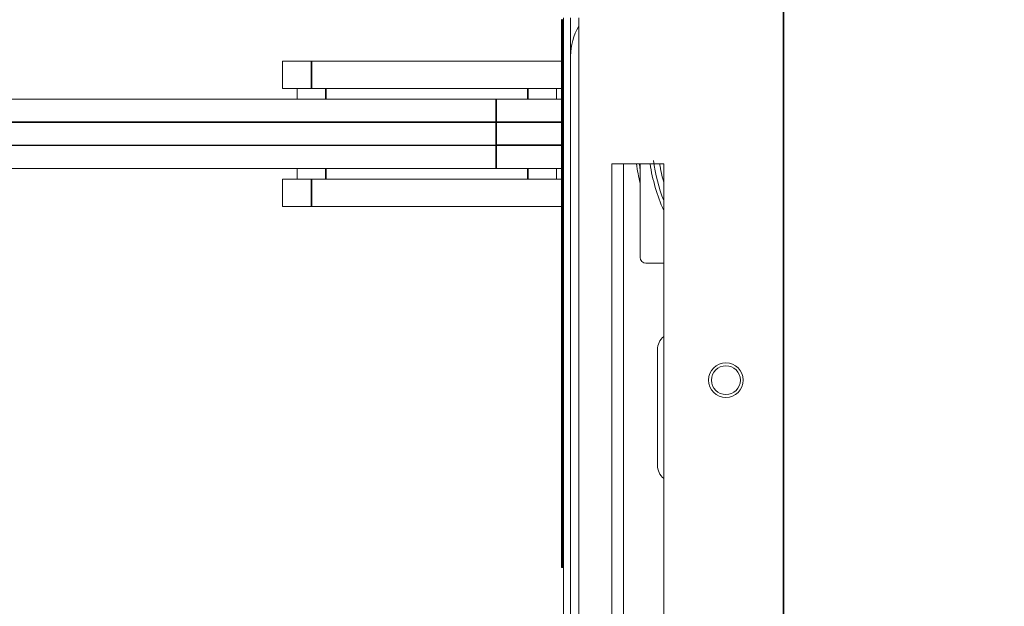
# Model space of a CAD drawing. Header units: millimetres. Extents: x 4 to 1188, y 1 to 840.
# Tile 107 of 256: x 285 to 308, y 690 to 704. Entities that reach past the tile are written whole.
import ezdxf

# ---------------------------------------------------------------- set-up
doc = ezdxf.new("R2010")
doc.units = ezdxf.units.MM
doc.layers.add('1', color=7, linetype='Continuous')
doc.styles.add('Arial Unicode MS', font='Arial Unicode MS')
doc.dimstyles.get("Standard").update_dxf_attribs({"dimtxt": 0.18, "dimasz": 0.18, "dimexe": 0.18, "dimexo": 0.0625, "dimgap": 0.09, "dimtad": 0, "dimtih": 1, "dimtoh": 1, "dimdec": 4, "dimzin": 0, "dimdsep": 46, "dimtxsty": 'Standard', "dimcen": 0.09, "dimadec": 0, "dimazin": 0, "dimtfac": 1, "dimtdec": 4, "dimtofl": 0, "dimtmove": 0, "dimatfit": 3, "dimfxl": 0, "dimtolj": 1, "dimtzin": 0, "dimarcsym": 0})

# ---------------------------------------------------------------- blocks, each defined once
blk = doc.blocks.new('_U12')
at = {"layer": '1', "color": 18, "lineweight": 35}
for p, q in [((116.927, 605.661), (116.927, 822.298)), ((318.698, 605.661), (318.698, 822.298)), ((116.927, 820.298), (318.698, 820.298))]:
    blk.add_line(p, q, dxfattribs=at)
at = {"layer": '1', "color": 18, "lineweight": 70}
for points in [[(116.927, 820.298), (120.427, 821.074), (120.427, 819.522)], [(318.698, 820.298), (315.198, 819.522), (315.198, 821.074)]]:
    blk.add_solid(points, dxfattribs=at)
at = {"layer": '1', "color": 18, "linetype": 'Continuous', "lineweight": 13, "insert": (211.502, 821.834), "char_height": 3, "attachment_point": 7, "line_spacing_factor": 1.047437, "style": 'Arial Unicode MS'}
blk.add_mtext('\\fArial Unicode MS|b0|i0;\\W1.0000;{\\H1.21x;(}1513{\\H1.21x;)}', dxfattribs=at)
blk = doc.blocks.new('_U14')
at = {"layer": '1', "color": 18, "lineweight": 35}
for p, q in [((302.898, 674.261), (302.898, 808.298)), ((318.698, 605.661), (318.698, 808.298)), ((302.898, 806.298), (318.698, 806.298))]:
    blk.add_line(p, q, dxfattribs=at)
at = {"layer": '1', "color": 18, "lineweight": 70}
for points in [[(302.898, 806.298), (306.398, 807.074), (306.398, 805.522)], [(318.698, 806.298), (315.198, 805.522), (315.198, 807.074)]]:
    blk.add_solid(points, dxfattribs=at)
at = {"layer": '1', "color": 18, "linetype": 'Continuous', "lineweight": 13, "insert": (306.019, 807.045), "char_height": 3, "attachment_point": 7, "line_spacing_factor": 1.047437, "style": 'Arial Unicode MS'}
blk.add_mtext('\\fArial Unicode MS|b0|i0;\\W1.0000;118,5', dxfattribs=at)
blk = doc.blocks.new('_U39')
at = {"layer": '1', "color": 18, "lineweight": 35}
for p, q in [((306.198, 708.294), (351.978, 708.294)), ((349.978, 708.294), (349.978, 689.627)), ((315.998, 689.627), (351.978, 689.627))]:
    blk.add_line(p, q, dxfattribs=at)
at = {"layer": '1', "color": 18, "lineweight": 70}
for points in [[(349.978, 708.294), (350.754, 704.794), (349.202, 704.794)], [(349.978, 689.627), (349.202, 693.127), (350.754, 693.127)]]:
    blk.add_solid(points, dxfattribs=at)
at = {"layer": '1', "color": 18, "linetype": 'Continuous', "lineweight": 13, "insert": (349.525, 695.749), "char_height": 3, "attachment_point": 7, "rotation": 90, "line_spacing_factor": 1.047437, "style": 'Arial Unicode MS'}
blk.add_mtext('\\fArial Unicode MS|b0|i0;\\W1.0000;140', dxfattribs=at)

msp = doc.modelspace()

# ---------------------------------------------------------------- linework, layer by layer
at = {"layer": '1', "color": 154, "linetype": 'Continuous', "lineweight": 13}
for p, q in [((297.7605, 703.621), (297.7605, 690.9638)), ((297.7883, 703.621), (297.7883, 690.9638)), ((297.8127, 703.665), (297.8127, 675.596)), ((297.9727, 703.665), (297.9727, 675.596)), ((298.165, 675.5938), (298.165, 703.6605)), ((291.3149, 702.665), (291.9816, 702.6651)), ((291.315, 702.0317), (291.3149, 702.665)), ((297.7604, 702.666), (291.9816, 702.6651)), ((291.9817, 702.0318), (291.315, 702.0317)), ((291.6484, 701.7851), (291.6483, 702.0317)), ((297.7604, 702.0326), (291.9817, 702.0318)), ((297.6483, 702.0326), (297.6484, 701.7859)), ((223.3136, 701.7753), (296.2487, 701.7857)), ((296.2487, 701.7857), (297.7604, 701.786)), ((296.2489, 700.1857), (223.3139, 700.1753)), ((291.6486, 699.9384), (291.6486, 700.1851)), ((297.7604, 700.186), (296.2489, 700.1857)), ((297.6486, 700.1859), (297.6486, 699.9393)), ((298.9263, 678.9605), (298.9263, 700.2938)), ((300.1263, 700.2938), (298.9263, 700.2938)), ((299.1929, 700.2938), (299.1929, 678.9605)), ((299.5818, 700.2939), (299.5818, 698.1302)), ((300.1263, 678.9605), (300.1263, 700.2938)), ((291.3146, 699.9384), (291.9813, 699.9385)), ((291.3147, 699.305), (291.3146, 699.9384)), ((291.9813, 699.9385), (297.7604, 699.9393)), ((291.9814, 699.3051), (291.3147, 699.305)), ((291.9814, 699.3051), (297.7604, 699.306)), ((299.7152, 697.9969), (300.1263, 697.9969)), ((299.9816, 693.33), (299.9816, 695.9957)), ((297.7605, 690.9638), (297.7883, 690.9638)), ((297.8127, 690.9638), (297.7883, 690.9638))]:
    msp.add_line(p, q, dxfattribs=at)
at = {"layer": '1', "color": 154, "linetype": 'Continuous', "lineweight": 35}
for p, q in [((297.7605, 703.621), (297.7883, 703.621)), ((291.9816, 702.6651), (291.9817, 702.0318)), ((292.315, 702.0318), (292.315, 701.7852)), ((296.9817, 701.7858), (296.9817, 702.0325)), ((296.2488, 701.2524), (223.3138, 701.2419)), ((297.7605, 701.2526), (296.2488, 701.2524)), ((296.2489, 700.7191), (296.2488, 701.2524)), ((223.3138, 700.7086), (296.2489, 700.7191)), ((296.2489, 700.7191), (297.7605, 700.7193)), ((292.3153, 700.1852), (292.3153, 699.9385)), ((296.982, 699.9392), (296.9819, 700.1858)), ((291.9813, 699.9385), (291.9814, 699.3051))]:
    msp.add_line(p, q, dxfattribs=at)
at = {"layer": '1', "color": 154, "linetype": 'Continuous', "lineweight": 13}
for radius in [0.4, 0.3333]:
    msp.add_circle((301.565, 695.2938), radius, dxfattribs=at)
for centre, radius, start, end in [((299.306, 702.78), 1.3333, 148.84378, 180), ((303.9818, 700.9302), 4.1333, 187.78221, 201.12703), ((303.9818, 700.9302), 4.1333, 187.78221, 201.12703), ((303.9818, 700.9302), 4.1333, 187.78221, 201.12703), ((303.9818, 700.9302), 4.1333, 187.78221, 201.12703), ((303.9818, 700.9302), 4.1333, 187.78221, 201.12703), ((303.9818, 700.9302), 4.1333, 187.78221, 201.12703), ((303.9818, 700.9302), 4.5333, 188.07449, 193.93574), ((303.9818, 700.9302), 4.4667, 188.19261, 189.91386), ((303.9818, 700.9302), 4.22, 188.66812, 203.985), ((303.9818, 700.9302), 4, 189.15449, 195.44605), ((303.9818, 700.9302), 4, 189.15449, 195.44605), ((303.9818, 700.9302), 4, 189.15449, 195.44605), ((299.7152, 698.1302), 0.1333, 180, 270), ((300.3816, 695.9957), 0.4, 129.66818, 180), ((300.3816, 693.33), 0.4, 180, 230.33109)]:
    msp.add_arc(centre, radius, start, end, dxfattribs=at)
at = {"layer": '1', "color": 154, "linetype": 'Continuous', "lineweight": 35}
for centre, start_param, end_param in [((296.2488, 701.2524), 1.5707963, 3.1415927), ((296.2489, 700.7191), 0, 1.5707963)]:
    msp.add_ellipse(centre, major_axis=(0.0001, -0.5333), ratio=0.0000509, start_param=start_param, end_param=end_param, dxfattribs=at)

# ---------------------------------------------------------------- dimensions: what is measured, and where the dimension line sits
at = {"layer": '1', "color": 18, "linetype": 'Continuous', "lineweight": 13}
for base, p1, override, picture, middle in [((318.6983, 820.2978), (116.927, 602.3605), {"dimtxt": 3, "dimasz": 3.5, "dimexe": 2, "dimexo": 1, "dimgap": 1.5, "dimtad": 1, "dimtih": 1, "dimtoh": 0, "dimdec": 0, "dimlfac": 7.5, "dimzin": 8, "dimdsep": 44, "dimlunit": 2, "dimpost": '(<>)', "dimtxsty": 'Arial Unicode MS', "dimsah": 1, "dimse1": 0, "dimse2": 0, "dimsd1": 0, "dimsd2": 0, "dimclrd": 18, "dimclre": 18, "dimclrt": 18, "dimtm": -0.1, "dimtfac": 0.666667, "dimtdec": 2, "dimtofl": 1, "dimtmove": 0, "dimtzin": 8, "dimlwd": 35, "dimlwe": 35}, '_U12', (217.8127, 820.2978)), ((318.6983, 806.2978), (302.8983, 670.9605), {"dimtxt": 3, "dimasz": 3.5, "dimexe": 2, "dimexo": 1, "dimgap": 1.5, "dimtad": 1, "dimtih": 1, "dimtoh": 0, "dimdec": 2, "dimlfac": 7.5, "dimzin": 8, "dimdsep": 44, "dimlunit": 2, "dimtxsty": 'Arial Unicode MS', "dimsah": 1, "dimse1": 0, "dimse2": 0, "dimsd1": 0, "dimsd2": 0, "dimclrd": 18, "dimclre": 18, "dimclrt": 18, "dimtol": 0, "dimtm": -0.1, "dimtfac": 0.666667, "dimtdec": 2, "dimtofl": 1, "dimtmove": 0, "dimtzin": 8, "dimlwd": 35, "dimlwe": 35}, '_U14', (310.7983, 806.2978))]:
    dim = msp.add_linear_dim(base=base, p1=p1, p2=(318.6983, 602.3605), dimstyle='Standard', override=override, dxfattribs=at)
    dim.commit()
    dim.dimension.update_dxf_attribs({"geometry": picture, "text_midpoint": middle, "dimtype": 160})
dim = msp.add_linear_dim(base=(349.9783, 689.6272), p1=(302.8983, 708.2938), p2=(312.6983, 689.6272), angle=90, dimstyle='Standard', override={"dimtxt": 3, "dimasz": 3.5, "dimexe": 2, "dimexo": 1, "dimgap": 1.5, "dimtad": 1, "dimtih": 0, "dimtoh": 0, "dimdec": 2, "dimlfac": 7.5, "dimzin": 8, "dimdsep": 44, "dimlunit": 2, "dimtxsty": 'Arial Unicode MS', "dimsah": 1, "dimse1": 0, "dimse2": 0, "dimsd1": 0, "dimsd2": 0, "dimclrd": 18, "dimclre": 18, "dimclrt": 18, "dimtol": 0, "dimtm": -0.1, "dimtfac": 0.666667, "dimtdec": 2, "dimtofl": 1, "dimtmove": 0, "dimtzin": 8, "dimlwd": 35, "dimlwe": 35}, dxfattribs=at)
dim.commit()
dim.dimension.update_dxf_attribs({"geometry": '_U39', "text_midpoint": (349.9783, 698.9605), "dimtype": 160})

doc.saveas('drawing.dxf')
